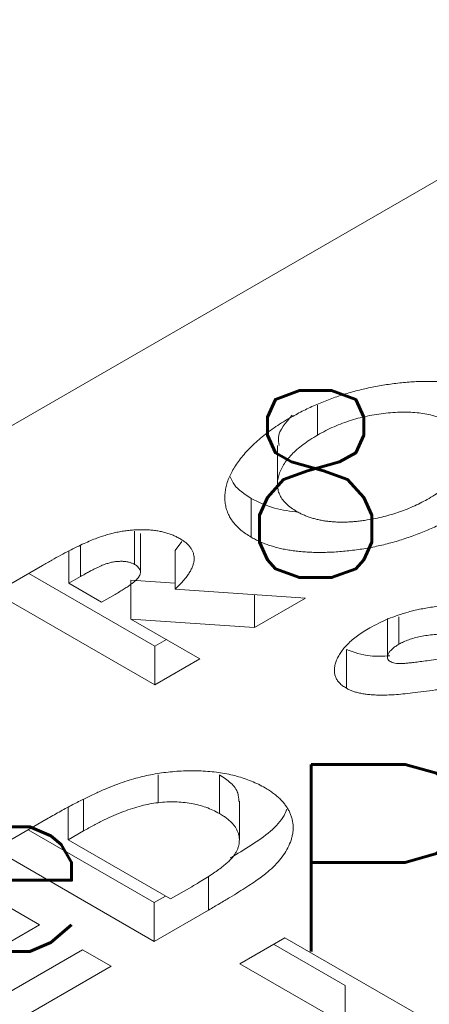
# Model space of a CAD drawing. Header units: inches. Extents: x -77 to 299, y -110 to 144.
# Tile 174 of 256: x 0.065 to 0.323, y -24.875 to -24.254. Entities that reach past the tile are written whole.
import ezdxf
from ezdxf.enums import TextEntityAlignment as Align

# ---------------------------------------------------------------- set-up
doc = ezdxf.new("R2010")
doc.units = ezdxf.units.IN
doc.header["$MEASUREMENT"] = 0
doc.layers.add('SVA-M-S', color=8, linetype='Continuous')
doc.layers.add('SVF-M-M', color=233, linetype='Continuous')
doc.styles.add('DIEMAKER', font='SIMPLEX.shx')
doc.styles.add('R', font='ROMAND.SHX')

# ---------------------------------------------------------------- blocks, each defined once
blk = doc.blocks.new('DMDT002')
at = {"color": 42, "style": 'R', "width": 0.571895}
blk.add_attdef('DET#', text='', height=0.45, dxfattribs=at).set_placement((1.8939, -0.03231), (2.8314, -0.03231), align=Align.FIT)
at = {"color": 42, "style": 'DIEMAKER'}
for tag, p in [('XDIM', (-0.44905, -0.60618)), ('MATL', (-0.44901, -0.9429)), ('H/T', (-0.44901, -1.27219))]:
    blk.add_attdef(tag, p, '', height=0.1875, dxfattribs=at)
blk.add_attdef('QTY#', text='', height=0.1875, dxfattribs=at).set_placement((2.19735, -1.31121), align=Align.RIGHT)
at = {"color": 42, "style": 'DIEMAKER', "width": 5.370504, "flags": 4}
blk.add_attdef('DE#1', text='', height=0.1875, dxfattribs=at).set_placement((-0.31937, -1.68584), (2.74949, -1.68584), align=Align.FIT)
at = {"color": 42, "style": 'DIEMAKER', "flags": 5}
for tag, p in [('DE#2', (-0.48145, -3.17541)), ('DE#3', (-0.47325, -3.47541))]:
    blk.add_attdef(tag, p, '', height=0.1875, dxfattribs=at)

msp = doc.modelspace()

# ---------------------------------------------------------------- linework, layer by layer
at = {"layer": 'SVA-M-S', "color": 7, "linetype": 'Continuous', "lineweight": 15}
for p, q in [((0.01584, -24.53551), (0.9669, -23.98647)), ((0.25283, -24.49727), (0.25283, -24.51607)), ((0.22748, -24.52269), (0.22748, -24.54719)), ((0.21089, -24.55603), (0.21089, -24.58052)), ((0.13723, -24.57667), (0.13723, -24.59768)), ((0.14111, -24.60266), (0.14111, -24.57816)), ((0.16726, -24.58326), (0.16287, -24.58888)), ((0.09591, -24.58928), (0.09591, -24.60964)), ((0.16287, -24.58888), (0.16287, -24.61338)), ((0.04939, -24.61561), (0.07925, -24.59837)), ((0.15019, -24.64931), (0.0706, -24.60337)), ((0.1033, -24.60538), (0.09591, -24.60964)), ((0.09591, -24.60964), (0.11659, -24.62158)), ((0.16287, -24.60964), (0.13507, -24.60775)), ((0.13507, -24.60775), (0.13507, -24.63225)), ((0.15019, -24.67381), (0.04939, -24.61561)), ((0.11659, -24.62158), (0.12503, -24.61671)), ((0.16287, -24.61338), (0.24518, -24.61897)), ((0.21301, -24.61678), (0.21301, -24.63754)), ((0.24518, -24.61897), (0.21301, -24.63754)), ((0.13507, -24.63225), (0.17862, -24.65739)), ((0.21301, -24.63754), (0.13507, -24.63225)), ((0.2969, -24.63193), (0.2969, -24.65643)), ((0.30416, -24.63084), (0.30416, -24.64809)), ((0.15741, -24.64515), (0.15019, -24.64931)), ((0.15019, -24.64931), (0.15019, -24.67381)), ((0.27096, -24.65139), (0.27096, -24.67588)), ((0.17862, -24.65739), (0.15019, -24.67381)), ((0.15216, -24.73046), (0.15216, -24.74815)), ((0.19091, -24.73052), (0.19091, -24.75501)), ((0.20346, -24.77176), (0.20346, -24.74727)), ((0.09548, -24.7513), (0.09548, -24.77154)), ((0.04896, -24.77751), (0.08278, -24.75798)), ((0.14976, -24.81121), (0.07017, -24.76526)), ((0.10521, -24.76592), (0.09548, -24.77154)), ((0.09548, -24.77154), (0.1601, -24.80885)), ((0.14976, -24.8357), (0.04896, -24.77751)), ((0.1601, -24.80885), (0.17343, -24.80115)), ((0.15698, -24.80704), (0.14976, -24.81121)), ((0.05929, -24.81481), (0.07739, -24.82526)), ((0.14976, -24.81121), (0.14976, -24.8357)), ((0.18409, -24.81589), (0.14976, -24.8357)), ((0.07739, -24.82526), (0.0244, -24.85585)), ((0.20382, -24.84976), (0.23226, -24.83334)), ((0.23226, -24.83334), (0.33306, -24.89154)), ((0.05154, -24.87152), (0.10453, -24.84093)), ((0.10453, -24.84093), (0.12262, -24.85137)), ((0.27016, -24.86355), (0.22504, -24.83751)), ((0.12262, -24.85137), (0.0412, -24.89837)), ((0.27016, -24.88805), (0.20382, -24.84976)), ((0.27016, -24.86355), (0.27016, -24.88805))]:
    msp.add_line(p, q, dxfattribs=at)
at = {"layer": 'SVA-M-S', "color": 8, "linetype": 'Continuous', "lineweight": 15}
for p, q in [((0.1033, -24.5859), (0.1033, -24.60538)), ((0.10521, -24.74618), (0.10521, -24.76592)), ((0.18409, -24.79444), (0.18409, -24.81589))]:
    msp.add_line(p, q, dxfattribs=at)
at = {"layer": 'SVA-M-S', "color": 7, "linetype": 'Continuous', "lineweight": 15}
for points, knots in [([(0.23514, -24.50539), (0.23776, -24.50393), (0.24291, -24.50106), (0.25112, -24.49719), (0.2595, -24.49374), (0.2681, -24.49073), (0.27692, -24.48816), (0.28594, -24.48603), (0.29519, -24.48435), (0.30303, -24.48332), (0.30929, -24.4827), (0.31387, -24.4824), (0.31833, -24.4822), (0.32266, -24.48216), (0.32688, -24.48224), (0.33097, -24.48246), (0.33494, -24.48281), (0.33878, -24.48329), (0.34249, -24.48391), (0.34611, -24.48464), (0.34957, -24.48553), (0.35292, -24.48655), (0.35615, -24.48769), (0.35925, -24.48897), (0.36224, -24.49038), (0.36409, -24.49142), (0.36503, -24.49194)], [0, 0, 0, 0, 0.074935, 0.147432, 0.218023, 0.286881, 0.354401, 0.421185, 0.487482, 0.553905, 0.586658, 0.618197, 0.648779, 0.67873, 0.707445, 0.735712, 0.763202, 0.790015, 0.816695, 0.842743, 0.868813, 0.894674, 0.920686, 0.946731, 0.973127, 1, 1, 1, 1]), ([(0.21089, -24.58052), (0.20973, -24.57982), (0.20741, -24.57841), (0.20441, -24.57609), (0.20172, -24.57365), (0.19952, -24.57104), (0.19763, -24.5683), (0.19622, -24.56541), (0.19514, -24.56238), (0.19449, -24.55922), (0.1942, -24.55598), (0.19436, -24.55266), (0.19488, -24.5493), (0.19581, -24.54589), (0.19717, -24.54244), (0.19885, -24.53893), (0.20102, -24.53539), (0.20351, -24.53181), (0.20635, -24.52824), (0.20957, -24.52474), (0.21302, -24.5213), (0.21685, -24.51797), (0.22093, -24.51468), (0.22538, -24.51151), (0.23007, -24.50838), (0.23344, -24.50639), (0.23514, -24.50539)], [0, 0, 0, 0, 0.034662, 0.069024, 0.103145, 0.137418, 0.1722, 0.207751, 0.244322, 0.282086, 0.320868, 0.360028, 0.400029, 0.44092, 0.482872, 0.525968, 0.570504, 0.616433, 0.66335, 0.710253, 0.757371, 0.804716, 0.85267, 0.901084, 0.950105, 1, 1, 1, 1]), ([(0.2368, -24.50355), (0.23267, -24.50819), (0.22721, -24.51433), (0.22828, -24.52103), (0.22854, -24.52266)], [0, 0, 0, 0, 0.755935, 1, 1, 1, 1]), ([(0.33635, -24.50821), (0.33511, -24.50754), (0.33265, -24.50622), (0.32848, -24.50461), (0.32402, -24.50333), (0.31927, -24.50237), (0.31421, -24.50179), (0.30885, -24.50152), (0.3032, -24.50162), (0.29733, -24.50203), (0.29137, -24.50274), (0.28546, -24.50377), (0.27967, -24.50507), (0.27403, -24.5067), (0.26852, -24.5086), (0.2631, -24.51079), (0.25785, -24.51329), (0.25452, -24.51513), (0.25283, -24.51607)], [0, 0, 0, 0, 0.054396, 0.107516, 0.160277, 0.21348, 0.268299, 0.325239, 0.385432, 0.449075, 0.514724, 0.580231, 0.646476, 0.713416, 0.781993, 0.852298, 0.924927, 1, 1, 1, 1]), ([(0.32313, -24.55607), (0.32473, -24.5551), (0.32788, -24.55321), (0.33214, -24.55022), (0.33589, -24.54714), (0.33917, -24.544), (0.34192, -24.54077), (0.34416, -24.53746), (0.34593, -24.53409), (0.34717, -24.53068), (0.34789, -24.52731), (0.34803, -24.52407), (0.34757, -24.52099), (0.34653, -24.51808), (0.34487, -24.51534), (0.34265, -24.51276), (0.33981, -24.51036), (0.33752, -24.50894), (0.33635, -24.50821)], [0, 0, 0, 0, 0.074702, 0.146638, 0.216497, 0.284905, 0.351461, 0.417505, 0.483075, 0.548354, 0.612031, 0.672442, 0.729366, 0.784417, 0.83801, 0.891448, 0.944899, 1, 1, 1, 1]), ([(0.25283, -24.51607), (0.2512, -24.51705), (0.24797, -24.51899), (0.24362, -24.52205), (0.23975, -24.52515), (0.23643, -24.52833), (0.23361, -24.53157), (0.23129, -24.53487), (0.22951, -24.53824), (0.22824, -24.54163), (0.22753, -24.54497), (0.2274, -24.5482), (0.22793, -24.55127), (0.22901, -24.5542), (0.23072, -24.55697), (0.23306, -24.55958), (0.23599, -24.56204), (0.23836, -24.56351), (0.23957, -24.56425)], [0, 0, 0, 0, 0.07547, 0.148499, 0.218803, 0.287113, 0.353767, 0.419185, 0.483953, 0.548408, 0.611018, 0.670172, 0.726797, 0.781384, 0.83526, 0.889223, 0.943632, 1, 1, 1, 1]), ([(0.21089, -24.55603), (0.20679, -24.55335), (0.20059, -24.5493), (0.1984, -24.54412), (0.19767, -24.54236)], [0, 0, 0, 0, 0.66198, 1, 1, 1, 1]), ([(0.24103, -24.56486), (0.23574, -24.56417), (0.22444, -24.5627), (0.2156, -24.55835), (0.21089, -24.55603)], [0, 0, 0, 0, 0.4675703, 1, 1, 1, 1]), ([(0.28407, -24.56966), (0.28585, -24.56936), (0.28939, -24.56875), (0.29457, -24.56757), (0.29964, -24.56619), (0.30458, -24.56459), (0.30942, -24.56278), (0.31413, -24.56075), (0.31874, -24.55852), (0.32165, -24.55689), (0.32313, -24.55607)], [0, 0, 0, 0, 0.120206, 0.240547, 0.361593, 0.484501, 0.60923, 0.736298, 0.866196, 1, 1, 1, 1]), ([(0.34132, -24.56645), (0.33994, -24.56724), (0.33719, -24.5688), (0.33297, -24.57102), (0.32873, -24.57313), (0.32442, -24.57509), (0.32011, -24.57696), (0.31576, -24.5787), (0.31136, -24.58031), (0.30691, -24.58179), (0.30247, -24.58319), (0.29796, -24.58443), (0.29343, -24.58555), (0.28886, -24.58656), (0.28426, -24.58744), (0.27962, -24.5882), (0.27495, -24.58884), (0.27028, -24.58937), (0.26564, -24.58976), (0.26111, -24.59003), (0.2567, -24.59017), (0.25242, -24.59019), (0.24826, -24.59007), (0.24422, -24.58984), (0.24032, -24.58948), (0.23654, -24.58899), (0.23289, -24.58837), (0.22935, -24.58765), (0.22597, -24.58675), (0.22268, -24.58578), (0.21953, -24.58466), (0.21652, -24.5834), (0.2136, -24.58204), (0.2118, -24.58103), (0.21089, -24.58052)], [0, 0, 0, 0, 0.039752, 0.078761, 0.116867, 0.154328, 0.191142, 0.227182, 0.262729, 0.297608, 0.33219, 0.366268, 0.399844, 0.433159, 0.466271, 0.499068, 0.531784, 0.564479, 0.596512, 0.627672, 0.657753, 0.686824, 0.715239, 0.742931, 0.769863, 0.796134, 0.822119, 0.847744, 0.872966, 0.898108, 0.923345, 0.948618, 0.974074, 1, 1, 1, 1]), ([(0.23957, -24.56425), (0.24028, -24.56465), (0.24168, -24.56544), (0.24397, -24.56649), (0.2463, -24.56744), (0.24871, -24.56831), (0.25122, -24.56902), (0.2538, -24.56965), (0.25648, -24.57014), (0.25922, -24.57053), (0.26205, -24.57083), (0.26496, -24.571), (0.26795, -24.57105), (0.27102, -24.57101), (0.27418, -24.57084), (0.27741, -24.57056), (0.28072, -24.57016), (0.28294, -24.56983), (0.28407, -24.56966)], [0, 0, 0, 0, 0.062013, 0.122569, 0.18244, 0.241279, 0.299708, 0.357708, 0.416619, 0.475191, 0.534714, 0.596152, 0.658142, 0.722226, 0.788238, 0.856426, 0.927016, 1, 1, 1, 1]), ([(0.07925, -24.59837), (0.08123, -24.59724), (0.08504, -24.59505), (0.09066, -24.59198), (0.0959, -24.58919), (0.1008, -24.58673), (0.10537, -24.58458), (0.10957, -24.58273), (0.11342, -24.58117), (0.11699, -24.57991), (0.12039, -24.57887), (0.12372, -24.57801), (0.12703, -24.57728), (0.13035, -24.57669), (0.13366, -24.57625), (0.13697, -24.57596), (0.14026, -24.5758), (0.14354, -24.57581), (0.14674, -24.57593), (0.14985, -24.57624), (0.15283, -24.57671), (0.15572, -24.57731), (0.15847, -24.5781), (0.16107, -24.57905), (0.16359, -24.58014), (0.16512, -24.58098), (0.1659, -24.58141)], [0, 0, 0, 0, 0.081737, 0.157361, 0.22689, 0.290371, 0.347857, 0.399657, 0.445293, 0.485483, 0.522277, 0.557767, 0.592352, 0.626172, 0.659378, 0.691907, 0.724162, 0.756117, 0.787766, 0.818184, 0.848426, 0.878255, 0.907983, 0.93803, 0.968447, 1, 1, 1, 1]), ([(0.1659, -24.58141), (0.16667, -24.58189), (0.16818, -24.58282), (0.17017, -24.58433), (0.17175, -24.58594), (0.17308, -24.5876), (0.17403, -24.58935), (0.1747, -24.59118), (0.17498, -24.59307), (0.17496, -24.59504), (0.17462, -24.59708), (0.1739, -24.59918), (0.17293, -24.60137), (0.17154, -24.60363), (0.16987, -24.60597), (0.16785, -24.60838), (0.16553, -24.61087), (0.16378, -24.61253), (0.16287, -24.61338)], [0, 0, 0, 0, 0.055883, 0.109863, 0.162754, 0.214846, 0.267518, 0.320123, 0.374868, 0.430721, 0.489524, 0.550789, 0.615442, 0.683768, 0.756498, 0.833238, 0.914194, 1, 1, 1, 1]), ([(0.13723, -24.59768), (0.13667, -24.59739), (0.13557, -24.5968), (0.13356, -24.59621), (0.13139, -24.59584), (0.12905, -24.59572), (0.12662, -24.59584), (0.12411, -24.59614), (0.1216, -24.59669), (0.11949, -24.59732), (0.11772, -24.59799), (0.11617, -24.59862), (0.11447, -24.59941), (0.11256, -24.60032), (0.1105, -24.60138), (0.10825, -24.60258), (0.10584, -24.60393), (0.10417, -24.60488), (0.1033, -24.60538)], [0, 0, 0, 0, 0.055913, 0.110544, 0.165121, 0.222711, 0.283197, 0.34538, 0.411311, 0.481546, 0.521233, 0.567709, 0.621663, 0.682554, 0.75107, 0.826557, 0.909758, 1, 1, 1, 1]), ([(0.12503, -24.61671), (0.12605, -24.61611), (0.12801, -24.61496), (0.13078, -24.61326), (0.13317, -24.61164), (0.13525, -24.61014), (0.13704, -24.60875), (0.13845, -24.60744), (0.13958, -24.60625), (0.14037, -24.60513), (0.14087, -24.60408), (0.14113, -24.60307), (0.1411, -24.60209), (0.14085, -24.60114), (0.1403, -24.60022), (0.13954, -24.59933), (0.1385, -24.59847), (0.13766, -24.59795), (0.13723, -24.59768)], [0, 0, 0, 0, 0.110716, 0.212805, 0.306426, 0.390886, 0.466308, 0.533884, 0.593626, 0.645502, 0.692171, 0.736599, 0.779069, 0.821042, 0.863109, 0.906584, 0.951434, 1, 1, 1, 1]), ([(0.2857, -24.63786), (0.28756, -24.63683), (0.29123, -24.63481), (0.29721, -24.63213), (0.30345, -24.62976), (0.30894, -24.62806), (0.31355, -24.62685), (0.31724, -24.62603), (0.32117, -24.62529), (0.32532, -24.62459), (0.32971, -24.624), (0.33432, -24.62346), (0.33916, -24.623), (0.34247, -24.62276), (0.34416, -24.62264)], [0, 0, 0, 0, 0.117383, 0.232465, 0.346022, 0.459405, 0.517223, 0.577739, 0.64072, 0.706488, 0.775583, 0.847292, 0.92195, 1, 1, 1, 1]), ([(0.27096, -24.67588), (0.27013, -24.67536), (0.26848, -24.67434), (0.26654, -24.67255), (0.26503, -24.67063), (0.264, -24.66854), (0.26345, -24.66631), (0.26331, -24.66392), (0.26368, -24.66138), (0.26449, -24.65873), (0.26572, -24.656), (0.26735, -24.65329), (0.26941, -24.65061), (0.27184, -24.64796), (0.2747, -24.64536), (0.27796, -24.6428), (0.28164, -24.64028), (0.28433, -24.63867), (0.2857, -24.63786)], [0, 0, 0, 0, 0.049357, 0.097797, 0.146734, 0.196835, 0.249072, 0.30432, 0.363523, 0.42702, 0.493057, 0.560151, 0.628227, 0.697825, 0.769587, 0.843518, 0.920343, 1, 1, 1, 1]), ([(0.33627, -24.64149), (0.33456, -24.64153), (0.33125, -24.6416), (0.32644, -24.64194), (0.32195, -24.64247), (0.31776, -24.64319), (0.31388, -24.64411), (0.31031, -24.64524), (0.30703, -24.64654), (0.30511, -24.64758), (0.30416, -24.64809)], [0, 0, 0, 0, 0.146393, 0.28437, 0.415381, 0.539697, 0.659138, 0.774989, 0.887849, 1, 1, 1, 1]), ([(0.30416, -24.64809), (0.30332, -24.6486), (0.30172, -24.64957), (0.29976, -24.65114), (0.2983, -24.65273), (0.29735, -24.65428), (0.2969, -24.65574), (0.29686, -24.65702), (0.29738, -24.65814), (0.29815, -24.6587), (0.29853, -24.65897)], [0, 0, 0, 0, 0.17001, 0.32587, 0.470093, 0.605253, 0.726191, 0.827367, 0.917117, 1, 1, 1, 1]), ([(0.29847, -24.65536), (0.29421, -24.65562), (0.28433, -24.6562), (0.27581, -24.65313), (0.27096, -24.65139)], [0, 0, 0, 0, 0.430365, 1, 1, 1, 1]), ([(0.29853, -24.65897), (0.29898, -24.65919), (0.29991, -24.65965), (0.30167, -24.66009), (0.30368, -24.66032), (0.30511, -24.66031), (0.30586, -24.66031)], [0, 0, 0, 0, 0.225724, 0.461119, 0.71649, 1, 1, 1, 1]), ([(0.30586, -24.66031), (0.3065, -24.66027), (0.30801, -24.66019), (0.31058, -24.65992), (0.31382, -24.65959), (0.31769, -24.65908), (0.32221, -24.65848), (0.32736, -24.65773), (0.33318, -24.65691), (0.33726, -24.65628), (0.33942, -24.65595)], [0, 0, 0, 0, 0.056613, 0.132116, 0.227598, 0.342878, 0.477757, 0.631823, 0.805947, 1, 1, 1, 1]), ([(0.34444, -24.67431), (0.34144, -24.67479), (0.33569, -24.67572), (0.32739, -24.67696), (0.31982, -24.678), (0.31297, -24.67884), (0.30684, -24.67949), (0.30144, -24.67996), (0.29676, -24.68022), (0.29272, -24.6803), (0.28916, -24.68016), (0.28589, -24.67997), (0.28286, -24.67958), (0.28003, -24.67911), (0.27742, -24.67849), (0.27504, -24.67775), (0.27284, -24.67691), (0.27158, -24.67622), (0.27096, -24.67588)], [0, 0, 0, 0, 0.12239, 0.234186, 0.335933, 0.42768, 0.508977, 0.580211, 0.641732, 0.693227, 0.73871, 0.781508, 0.821998, 0.860255, 0.897073, 0.932153, 0.966348, 1, 1, 1, 1]), ([(0.08278, -24.75798), (0.08543, -24.75647), (0.09056, -24.75354), (0.09822, -24.74942), (0.10551, -24.7457), (0.11243, -24.74237), (0.119, -24.73944), (0.12523, -24.73694), (0.1311, -24.73482), (0.13668, -24.73306), (0.14214, -24.73167), (0.14753, -24.73047), (0.15298, -24.72954), (0.15845, -24.72879), (0.16397, -24.7283), (0.16953, -24.72803), (0.17512, -24.72799), (0.18071, -24.72815), (0.18624, -24.72854), (0.19161, -24.72923), (0.19679, -24.73016), (0.20179, -24.73135), (0.20656, -24.73283), (0.21116, -24.73455), (0.21558, -24.73652), (0.21829, -24.73802), (0.21967, -24.73879)], [0, 0, 0, 0, 0.070557, 0.136473, 0.197784, 0.254539, 0.306824, 0.354555, 0.39817, 0.43763, 0.474601, 0.510931, 0.546684, 0.582094, 0.617121, 0.652242, 0.687371, 0.722796, 0.758077, 0.792477, 0.826612, 0.860504, 0.894552, 0.92897, 0.963974, 1, 1, 1, 1]), ([(0.20319, -24.74728), (0.20312, -24.74551), (0.20297, -24.74148), (0.19863, -24.73556), (0.19349, -24.7322), (0.19091, -24.73052)], [0, 0, 0, 0, 0.2830774, 0.6413065, 1, 1, 1, 1]), ([(0.21967, -24.73879), (0.22062, -24.73935), (0.2225, -24.74046), (0.22502, -24.74227), (0.22736, -24.74411), (0.22944, -24.74604), (0.23128, -24.74804), (0.23288, -24.75012), (0.23426, -24.75225), (0.23536, -24.75446), (0.23622, -24.75671), (0.2369, -24.75898), (0.2373, -24.76128), (0.23746, -24.76359), (0.23739, -24.76592), (0.23702, -24.76827), (0.2365, -24.77064), (0.23539, -24.7738), (0.23357, -24.77771), (0.23065, -24.78227), (0.22702, -24.78667), (0.22334, -24.79023), (0.21983, -24.79315), (0.21652, -24.7956), (0.21265, -24.79833), (0.20812, -24.80131), (0.20303, -24.8046), (0.19725, -24.80812), (0.1909, -24.81193), (0.18642, -24.81453), (0.18409, -24.81589)], [0, 0, 0, 0, 0.026199, 0.051783, 0.077195, 0.102383, 0.127467, 0.152568, 0.17797, 0.20346, 0.229066, 0.254677, 0.28019, 0.305851, 0.331756, 0.357878, 0.384397, 0.411317, 0.46538, 0.519216, 0.573026, 0.627437, 0.657216, 0.691562, 0.730759, 0.774822, 0.823787, 0.877654, 0.936451, 1, 1, 1, 1]), ([(0.15216, -24.74815), (0.15043, -24.74838), (0.14684, -24.74887), (0.14149, -24.75013), (0.1359, -24.75173), (0.13014, -24.75378), (0.12416, -24.75621), (0.11799, -24.75907), (0.11159, -24.76231), (0.10739, -24.76469), (0.10521, -24.76592)], [0, 0, 0, 0, 0.093606, 0.194547, 0.303626, 0.422481, 0.550923, 0.689374, 0.839302, 1, 1, 1, 1]), ([(0.19091, -24.75501), (0.18956, -24.75427), (0.18691, -24.75281), (0.18247, -24.75103), (0.17788, -24.74959), (0.1731, -24.74851), (0.16812, -24.74785), (0.16295, -24.74756), (0.15758, -24.74762), (0.154, -24.74797), (0.15216, -24.74815)], [0, 0, 0, 0, 0.132322, 0.258908, 0.381352, 0.501496, 0.621421, 0.742628, 0.868524, 1, 1, 1, 1]), ([(0.23343, -24.7523), (0.23288, -24.75359), (0.22927, -24.76215), (0.21549, -24.77245), (0.20214, -24.78041), (0.19774, -24.78304)], [0, 0, 0, 0, 0.1063467, 0.7051936, 1, 1, 1, 1]), ([(0.17343, -24.80115), (0.17501, -24.80024), (0.17806, -24.79847), (0.18229, -24.79581), (0.18618, -24.79335), (0.18956, -24.79098), (0.19257, -24.78879), (0.19506, -24.78669), (0.19723, -24.78478), (0.19891, -24.78295), (0.20028, -24.78118), (0.20138, -24.77943), (0.20226, -24.77766), (0.20289, -24.77587), (0.20328, -24.77407), (0.2035, -24.77225), (0.20343, -24.77041), (0.20312, -24.76857), (0.20262, -24.76672), (0.20178, -24.76492), (0.20069, -24.76315), (0.19928, -24.76144), (0.19763, -24.75975), (0.19567, -24.75811), (0.19344, -24.75652), (0.19176, -24.75552), (0.19091, -24.75501)], [0, 0, 0, 0, 0.071964, 0.139071, 0.20102, 0.257909, 0.309755, 0.357029, 0.399377, 0.437155, 0.472244, 0.507041, 0.541037, 0.57484, 0.608465, 0.642314, 0.676315, 0.710896, 0.745568, 0.780285, 0.814805, 0.849967, 0.885849, 0.922605, 0.960785, 1, 1, 1, 1])]:
    msp.add_open_spline(points, degree=3, knots=knots, dxfattribs=at)

# ---------------------------------------------------------------- block references
at = {"layer": 'SVF-M-M'}
ref = msp.add_blockref('DMDT002', (-1.08218, -23.78002), dxfattribs=dict(at, xscale=0.63, yscale=0.63, zscale=0.63))
ref.add_attrib('QTY#', '8', dxfattribs={"layer": '0', "color": 42, "height": 0.11812, "style": 'DIEMAKER'}).set_placement((0.30215, -24.60608), align=Align.RIGHT)
ref.add_attrib('DE#1', 'Lamina Guide Pins', dxfattribs={"layer": '0', "color": 42, "height": 0.118125, "style": 'DIEMAKER', "width": 1.169089, "flags": 4}).set_placement((-1.28338, -24.8421), (0.65, -24.8421), align=Align.FIT)

doc.saveas('drawing.dxf')
